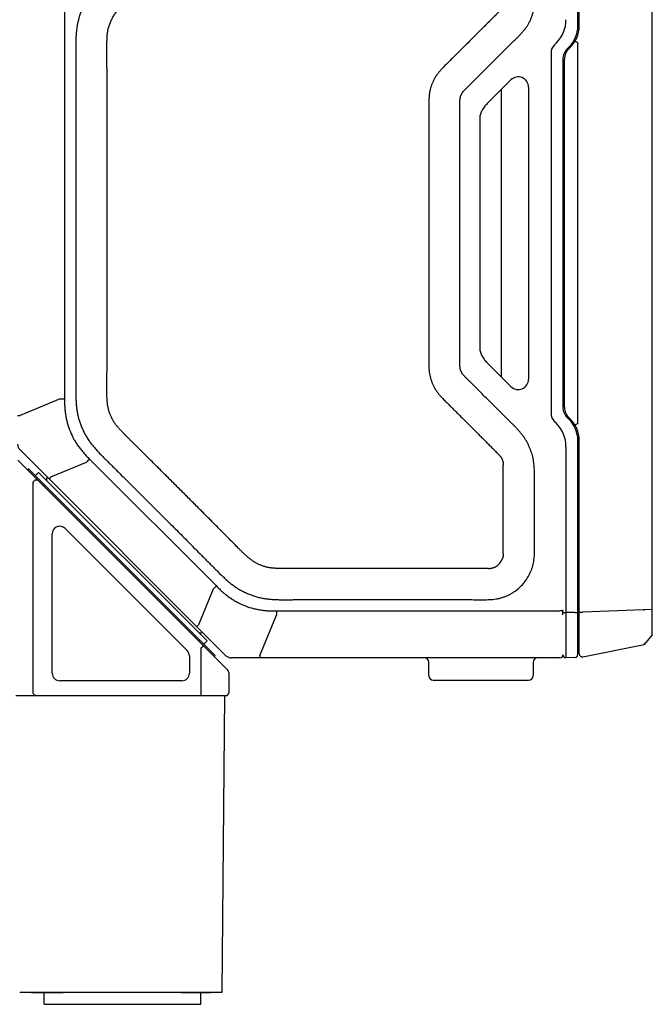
# Model space of a CAD drawing. Extents: x 1 to 383, y 56 to 366.
# Tile 9 of 28: x 183 to 217, y 166 to 219. Entities that reach past the tile are written whole.
import ezdxf

# ---------------------------------------------------------------- set-up
doc = ezdxf.new("R2010")
doc.units = 0
doc.header["$MEASUREMENT"] = 0
doc.layers.add('20_ALL_FEATURES', color=7, linetype='CONTINUOUS')

msp = doc.modelspace()

# ---------------------------------------------------------------- linework, layer by layer
at = {"layer": '20_ALL_FEATURES'}
for p, q in [((213.20092, 218.23886), (213.20092, 229.73059)), ((213.28092, 218.23886), (213.28092, 229.69632)), ((217.20092, 185.54749), (217.20092, 228.66749)), ((185.64422, 223.50749), (185.64422, 198.20983)), ((211.95257, 217.22867), (212.04961, 217.32572)), ((213.20092, 196.91495), (213.20092, 217.3)), ((211.76511, 216.77613), (211.76511, 197.43885)), ((212.63523, 217.01043), (212.73229, 217.10749)), ((212.40092, 216.44474), (212.40092, 197.77023)), ((212.48092, 197.77023), (212.48092, 216.44474)), ((209.60494, 215.33778), (208.33062, 214.06346)), ((209.10719, 199.37494), (209.10719, 214.84003)), ((210.56092, 214.9418), (210.56092, 199.27317)), ((207.93464, 213.27151), (207.93464, 200.94346)), ((212.40092, 209.10749), (212.48092, 209.10749)), ((212.48092, 205.10749), (212.40092, 205.10749)), ((208.33062, 200.15151), (209.60494, 198.87719)), ((185.41064, 198.20983), (183.25359, 197.31635)), ((185.41064, 198.20983), (185.64422, 198.20983)), ((183.12092, 197.31635), (183.25359, 197.31635)), ((212.73229, 197.10749), (212.63523, 197.20454)), ((212.04961, 196.88925), (211.95257, 196.9863)), ((212.56511, 195.64474), (212.56511, 184.39903)), ((213.20092, 184.48442), (213.20092, 195.97611)), ((213.28092, 184.51865), (213.28092, 195.97611)), ((194.30886, 184.42464), (183.23807, 195.49542)), ((194.41506, 183.63962), (183.13506, 194.91962)), ((184.89947, 194.02165), (186.81652, 194.81572)), ((193.79431, 188.16826), (186.98169, 194.98088)), ((183.70468, 194.46313), (183.6496, 194.40508)), ((183.7163, 194.45152), (183.66109, 194.39358)), ((193.73627, 184.43155), (183.70468, 194.46313)), ((184.24159, 194.26563), (184.07189, 194.09593)), ((193.29256, 185.21467), (184.24159, 194.26563)), ((184.89947, 194.02165), (184.80566, 193.92784)), ((183.95879, 182.43962), (183.95879, 193.71636)), ((184.5073, 193.54738), (184.56289, 193.60493)), ((213.20092, 191.87189), (213.28092, 191.87215)), ((213.20092, 191.87189), (213.28092, 191.87214)), ((184.98192, 183.47962), (184.98192, 190.9757)), ((192.22477, 184.69854), (185.66477, 191.25854)), ((213.28092, 188.98423), (213.20092, 188.97324)), ((193.62915, 188.00309), (192.83508, 186.08604)), ((193.62915, 188.00309), (193.79431, 188.16826)), ((213.28092, 187.57426), (213.20092, 187.57159)), ((197.02326, 186.83078), (212.24092, 186.83078)), ((212.39324, 186.74461), (212.3932, 186.74958)), ((212.3932, 186.74461), (212.3932, 186.74958)), ((212.40097, 186.74461), (212.40092, 186.74598)), ((213.04511, 186.74526), (212.56511, 186.74526)), ((213.20092, 186.60578), (213.28092, 186.62321)), ((213.28092, 186.75734), (213.4723, 186.75734)), ((217.20092, 186.91245), (213.4723, 186.75734)), ((192.74127, 185.99223), (192.83508, 186.08604)), ((196.12978, 184.44015), (197.02326, 186.5972)), ((217.20092, 185.54749), (216.76949, 185.02123)), ((192.90632, 185.26149), (192.84877, 185.2059)), ((193.29256, 185.21467), (193.12285, 185.04496)), ((213.4723, 184.36176), (216.76943, 185.02119)), ((192.98192, 184.84648), (193.09506, 184.95962)), ((192.98192, 182.27962), (192.98192, 184.84648)), ((192.34192, 184.4157), (192.34192, 183.47962)), ((193.67822, 184.37646), (193.73627, 184.43155)), ((212.24092, 184.30749), (194.5917, 184.30749)), ((196.12978, 184.44015), (196.12978, 184.30749)), ((205.20092, 183.34749), (205.20092, 184.06749)), ((210.80092, 184.06749), (210.80092, 183.34749)), ((212.56509, 184.39903), (212.56509, 184.31178)), ((213.04511, 184.32435), (212.56511, 184.31178)), ((194.46192, 183.52648), (194.46192, 182.43962)), ((191.94192, 183.07962), (185.38192, 183.07962)), ((205.44092, 183.10749), (210.56092, 183.10749)), ((183.02192, 182.27962), (194.30192, 182.27962)), ((194.11143, 166.35962), (194.25036, 182.27962)), ((183.23143, 166.35962), (194.11142, 166.35962)), ((183.87143, 166.35962), (183.87143, 166.34968)), ((183.87143, 166.34968), (185.56136, 166.34968)), ((184.55475, 165.70968), (184.55475, 166.34968)), ((191.89882, 166.34968), (193.47142, 166.34968)), ((192.95475, 165.70968), (192.95475, 166.34968)), ((193.47143, 166.35962), (193.47143, 166.34968)), ((184.55475, 165.70968), (192.95475, 165.70968))]:
    msp.add_line(p, q, dxfattribs=at)
for centre, radius, start, end in [((210.80511, 218.57022), 1.75999, 314.999935, 0.000077), ((211.60092, 218.23886), 1.6, 315, 0), ((211.68092, 218.23886), 1.6, 311.726765, 0), ((212.40511, 216.77611), 0.64001, 134.999195, 179.998705), ((213.20092, 216.44474), 0.8, 135, 180), ((213.28092, 216.44474), 0.8, 131.726765, 180), ((210.00092, 214.9418), 0.56, 359.99997, 135.00003), ((210.00092, 199.27317), 0.56, 224.999966, 0.000034), ((213.20092, 197.77023), 0.8, 180, 225), ((213.28092, 197.77023), 0.8, 180, 228.273235), ((212.40511, 197.43886), 0.64, 180.000787, 225.001077), ((211.68092, 195.97611), 1.6, 0, 48.273235), ((210.80509, 195.64473), 1.76001, 0.000311, 44.999926), ((211.60092, 195.97611), 1.6, 0, 45), ((183.52092, 195.77827), 0.4, 180, 225), ((242.95523, 138.84218), 79.27541, 134.9155909, 135.0844091), ((185.14669, 193.81308), 0.48, 154.475595, 176.831749), ((185.38192, 190.9757), 0.4, 44.999999, 180), ((276.29859, 186.71399), 79.27541, 179.9155909, 180.0844091), ((211.00522, 186.73628), 1.38804, 0.549003, 4.858391), ((211.03821, 186.7364), 1.35506, 355.083132, 0.346869), ((192.84001, 186.11976), 0.48, 273.168251, 295.524405), ((191.94192, 184.4157), 0.4, 0, 44.999999), ((213.04092, 184.4843), 0.16, 271.5, 0.036566), ((213.44092, 184.51865), 0.16, 180, 281.309932), ((194.5917, 184.70749), 0.4, 224.999949, 270), ((204.96092, 184.06749), 0.24, 0, 90), ((211.04092, 184.06749), 0.24, 90, 180), ((212.24092, 184.46749), 0.16, 270, 0), ((212.56092, 184.47173), 0.16, 180, 271.499875), ((185.38192, 183.47962), 0.4, 180, 269.999999), ((191.94192, 183.47962), 0.4, 269.999999, 0), ((194.30192, 183.52648), 0.16, 359.999999, 44.999999), ((205.44092, 183.34749), 0.24, 180, 270), ((210.56092, 183.34749), 0.24, 270, 0), ((194.30192, 182.43962), 0.16, 269.999999, 359.999999)]:
    msp.add_arc(centre, radius, start, end, dxfattribs=at)
for points, knots in [([(200.40093, 226.77963), (200.09849, 226.77971), (199.64484, 226.77962), (199.03998, 226.77898), (198.58633, 226.7784), (198.13268, 226.778), (197.67903, 226.77806), (197.30099, 226.77851), (196.99856, 226.77925), (196.77173, 226.78007), (196.54491, 226.78139), (196.31809, 226.78317), (196.09127, 226.78487), (195.86444, 226.78574), (195.63761, 226.78361), (195.41086, 226.77653), (195.1844, 226.7628), (194.95859, 226.74042), (194.73408, 226.70708), (194.43826, 226.64334), (194.14974, 226.55003), (193.86978, 226.43562), (193.66404, 226.3398), (193.4973, 226.25046), (193.36758, 226.17266), (193.24063, 226.09041), (193.08712, 225.97987), (192.85163, 225.78995), (192.62709, 225.58703), (192.40996, 225.37652), (192.2495, 225.21619), (192.08987, 225.05504), (191.87714, 224.84007), (191.61112, 224.57147), (191.29141, 224.24963), (190.97154, 223.92793), (190.5447, 223.49937), (190.0105, 222.9643), (189.47549, 222.43005), (189.04699, 222.00315), (188.72536, 221.68322), (188.45711, 221.41684), (188.24244, 221.20381), (188.08125, 221.04423), (187.91991, 220.88479), (187.75902, 220.7249), (187.59928, 220.56385), (187.44254, 220.39985), (187.29021, 220.23173), (187.143, 220.05907), (187.00353, 219.88004), (186.87471, 219.69312), (186.75908, 219.49775), (186.65575, 219.29566), (186.56326, 219.08843), (186.48089, 218.87697), (186.40955, 218.66151), (186.36135, 218.47857), (186.33019, 218.33055), (186.304, 218.18158), (186.27953, 217.99404), (186.26045, 217.76795), (186.24894, 217.54137), (186.2432, 217.3146), (186.24101, 217.01216), (186.24455, 216.63412), (186.24651, 216.18048), (186.24792, 215.72683), (186.24919, 215.27318), (186.2499, 214.81953), (186.25048, 214.21466), (186.25053, 213.45858), (186.24996, 212.55128), (186.24919, 211.64398), (186.24871, 210.73668), (186.24852, 209.82938), (186.24867, 208.61965), (186.24873, 207.71235), (186.24879, 207.10749)], [0, 0, 0, 0, 0.03124961, 0.04687442, 0.06249922, 0.07812403, 0.09374884, 0.10937363, 0.11718606, 0.12499848, 0.13281084, 0.14062318, 0.14843571, 0.15624829, 0.16406081, 0.17187373, 0.17968644, 0.18749942, 0.19531274, 0.2031257, 0.21874518, 0.22655814, 0.23437123, 0.2421845, 0.24609142, 0.24999829, 0.25781133, 0.26562427, 0.28124792, 0.28906049, 0.2968729, 0.30468535, 0.31249774, 0.32812254, 0.34374735, 0.35937216, 0.37499696, 0.40624657, 0.43749618, 0.45312099, 0.46874579, 0.4843706, 0.49218303, 0.49999538, 0.50780771, 0.5156203, 0.52343295, 0.53124535, 0.5390582, 0.54687171, 0.55468477, 0.56249818, 0.57031135, 0.57812465, 0.58593779, 0.59375073, 0.60156379, 0.60937682, 0.6132837, 0.61719044, 0.62500344, 0.63281631, 0.64062903, 0.64844171, 0.65625426, 0.67187908, 0.68750388, 0.70312869, 0.7187535, 0.7343783, 0.75000311, 0.78125272, 0.81250233, 0.84375194, 0.87500155, 0.90625116, 0.93750078, 1, 1, 1, 1]), ([(206.87273, 207.10749), (206.87272, 207.33234), (206.8727, 207.78206), (206.87268, 208.45664), (206.87268, 209.13122), (206.87274, 209.80579), (206.87286, 210.48037), (206.87298, 211.04252), (206.87302, 211.49224), (206.87302, 211.82954), (206.87296, 212.16683), (206.87284, 212.50413), (206.87268, 212.78521), (206.8725, 213.01008), (206.87235, 213.17873), (206.87217, 213.34738), (206.87197, 213.51603), (206.87173, 213.68468), (206.8715, 213.85332), (206.87118, 213.99379), (206.8712, 214.09206), (206.87145, 214.14809), (206.87185, 214.18998), (206.87253, 214.23164), (206.87377, 214.27275), (206.8761, 214.31296), (206.88091, 214.3524), (206.88872, 214.39139), (206.89843, 214.43029), (206.90969, 214.46879), (206.9228, 214.50632), (206.93847, 214.54274), (206.95657, 214.57827), (206.97642, 214.61323), (206.99751, 214.64717), (207.02034, 214.67965), (207.04579, 214.71032), (207.07318, 214.74027), (207.10175, 214.77018), (207.1309, 214.80009), (207.17024, 214.83989), (207.21979, 214.8895), (207.27951, 214.9489), (207.35921, 215.02819), (207.4588, 215.12737), (207.57825, 215.24645), (207.69764, 215.36558), (207.81698, 215.48477), (207.93627, 215.60399), (208.09529, 215.76299), (208.29399, 215.9618), (208.53239, 216.20039), (208.77082, 216.43894), (209.00936, 216.67736), (209.20831, 216.87587), (209.3676, 217.03453), (209.48715, 217.15344), (209.60679, 217.27225), (209.72655, 217.39093), (209.84637, 217.50963), (209.96692, 217.62805), (210.08609, 217.74848), (210.20177, 217.87297), (210.31361, 218.00151), (210.41959, 218.13585), (210.51573, 218.27812), (210.59898, 218.42836), (210.67095, 218.58391), (210.73405, 218.74315), (210.78696, 218.90638), (210.82618, 219.07366), (210.85093, 219.24327), (210.86597, 219.41327), (210.87439, 219.58316), (210.87791, 219.75275), (210.87686, 219.92193), (210.87609, 220.09071), (210.87535, 220.25934), (210.87469, 220.42796), (210.87411, 220.59659), (210.87343, 220.82143), (210.87276, 221.10247), (210.87224, 221.43973), (210.87199, 221.77699), (210.87201, 222.11424), (210.8723, 222.4515), (210.87285, 222.78876), (210.87353, 223.06981), (210.87422, 223.29464), (210.8748, 223.46327), (210.87546, 223.6319), (210.87616, 223.80052), (210.87704, 223.96935), (210.87774, 224.13856), (210.87363, 224.3082), (210.86473, 224.47812), (210.84877, 224.64814), (210.82245, 224.81759), (210.78122, 224.98433), (210.72769, 225.14736), (210.66335, 225.30622), (210.56407, 225.51194), (210.41416, 225.75603), (210.19426, 226.0201), (209.94018, 226.25145), (209.65675, 226.44577), (209.45134, 226.54778), (209.34564, 226.59113)], [0, 0, 0, 0, 0.03118787, 0.0623757, 0.09356348, 0.12475122, 0.15593897, 0.18712698, 0.20272109, 0.21831528, 0.23390953, 0.24950384, 0.26509823, 0.27289544, 0.28069267, 0.28848991, 0.29628717, 0.30408444, 0.31188172, 0.31967722, 0.32356846, 0.32551089, 0.32744893, 0.32937908, 0.33128948, 0.3331527, 0.33496497, 0.33679484, 0.33866334, 0.34052455, 0.34235736, 0.34417358, 0.34601892, 0.34788597, 0.34974727, 0.35155998, 0.35338696, 0.35527025, 0.35718963, 0.35912302, 0.36106316, 0.36495195, 0.36884755, 0.37274652, 0.38054454, 0.38834243, 0.39614021, 0.40393787, 0.41173541, 0.41953282, 0.43512726, 0.45072117, 0.46631452, 0.48190724, 0.49749932, 0.50529509, 0.51309072, 0.52088616, 0.52868142, 0.53647649, 0.54427824, 0.55212073, 0.55997274, 0.5678443, 0.57574775, 0.5836915, 0.59163121, 0.59954422, 0.60744753, 0.61537674, 0.62332297, 0.63124635, 0.63912962, 0.64698602, 0.65483481, 0.66265411, 0.67044991, 0.67824594, 0.68604228, 0.6938384, 0.70163455, 0.71722694, 0.7328194, 0.74841187, 0.76400436, 0.77959686, 0.79518936, 0.81078183, 0.81857814, 0.82637427, 0.83417049, 0.84196666, 0.84976286, 0.85758711, 0.86543574, 0.87329462, 0.88118258, 0.88911249, 0.89705467, 0.9049779, 0.91289365, 0.92080878, 0.93664346, 0.95248119, 0.96831609, 0.98415416, 1, 1, 1, 1]), ([(187.92177, 207.10749), (187.92175, 207.24503), (187.92116, 207.45136), (187.92105, 207.72646), (187.92128, 207.93278), (187.92134, 208.1391), (187.92096, 208.34543), (187.92062, 208.55175), (187.92078, 208.75807), (187.9211, 208.9644), (187.92103, 209.17072), (187.92067, 209.37704), (187.92061, 209.58337), (187.92086, 209.78969), (187.92092, 209.99601), (187.92072, 210.20234), (187.92065, 210.40866), (187.9208, 210.61498), (187.92089, 210.89008), (187.92079, 211.23395), (187.921, 211.57783), (187.92112, 211.85292), (187.92109, 212.12802), (187.92143, 212.40312), (187.92138, 212.67822), (187.92142, 212.88454), (187.92167, 213.09086), (187.92156, 213.29719), (187.92159, 213.50351), (187.92188, 213.91616), (187.92138, 214.32881), (187.92144, 214.74145), (187.92108, 214.94778), (187.92106, 215.1541), (187.92067, 215.36042), (187.9205, 215.56675), (187.92005, 215.77307), (187.91977, 215.97939), (187.91917, 216.18571), (187.91897, 216.35765), (187.91824, 216.4952), (187.91794, 216.59836), (187.91793, 216.70152), (187.91758, 216.80468), (187.91709, 216.90784), (187.91685, 217.01101), (187.91671, 217.11417), (187.91674, 217.25172), (187.91781, 217.38927), (187.92053, 217.50959), (187.92285, 217.57833), (187.92529, 217.62986), (187.92854, 217.68134), (187.93241, 217.73278), (187.93694, 217.78417), (187.94445, 217.85254), (187.95733, 217.93758), (187.97742, 218.03879), (188.00175, 218.13909), (188.03093, 218.23807), (188.06367, 218.33592), (188.10077, 218.43223), (188.14257, 218.52658), (188.18778, 218.61933), (188.23721, 218.70992), (188.30793, 218.8279), (188.40625, 218.96927), (188.51773, 219.10037), (188.61092, 219.20152), (188.68206, 219.27624), (188.75403, 219.35014), (188.82646, 219.42361), (188.89922, 219.49674), (188.97247, 219.56938), (189.03314, 219.63029), (189.08179, 219.6789), (189.1307, 219.72725), (189.19193, 219.7876), (189.25254, 219.84856), (189.3012, 219.89717), (189.35006, 219.94557), (189.41127, 220.00593), (189.48434, 220.07875), (189.55739, 220.1516), (189.63052, 220.22436), (189.72798, 220.32142), (189.8985, 220.49132), (190.14205, 220.73408), (190.43417, 221.02552), (190.72618, 221.31708), (191.01807, 221.60877), (191.30984, 221.90057), (191.6015, 222.19248), (191.89303, 222.48452), (192.18444, 222.77668), (192.4272, 223.02023), (192.62131, 223.21517), (192.76694, 223.36132), (192.91235, 223.50769), (193.05805, 223.65378), (193.20326, 223.80036), (193.32468, 223.92209), (193.42166, 224.01963), (193.49439, 224.09279), (193.56724, 224.16584), (193.64061, 224.23836), (193.71448, 224.31037), (193.7885, 224.38223), (193.8636, 224.45297), (193.94038, 224.52189), (194.01927, 224.58841), (194.10096, 224.65148), (194.18567, 224.71043), (194.25846, 224.75623), (194.3178, 224.79101), (194.36283, 224.81618), (194.40844, 224.84029), (194.45465, 224.86322), (194.50128, 224.88529), (194.54816, 224.90682), (194.59551, 224.92729), (194.64355, 224.94611), (194.69203, 224.96373), (194.7407, 224.98084), (194.78964, 224.99715), (194.839, 225.01217), (194.88871, 225.02596), (194.95533, 225.04304), (195.03926, 225.06183), (195.14093, 225.07955), (195.22627, 225.09017), (195.29476, 225.09649), (195.34621, 225.1002), (195.39771, 225.10313), (195.4664, 225.1065), (195.55232, 225.10983), (195.65549, 225.11062), (195.75865, 225.11076), (195.86181, 225.11098), (195.96497, 225.11104), (196.06813, 225.11062), (196.17129, 225.11005), (196.30884, 225.10949), (196.48077, 225.10899), (196.6871, 225.10818), (196.89342, 225.1078), (197.09974, 225.10731), (197.30607, 225.10708), (197.51239, 225.10685), (197.71871, 225.10679), (197.92504, 225.10669), (198.13136, 225.10678), (198.40646, 225.10681), (198.88788, 225.10716), (199.57562, 225.10763), (200.12582, 225.10774), (200.40092, 225.10775)], [0, 0, 0, 0, 0.01562501, 0.02343752, 0.03125003, 0.03906253, 0.04687504, 0.05468755, 0.06250005, 0.07031256, 0.07812507, 0.08593757, 0.09375008, 0.10156259, 0.10937509, 0.1171876, 0.12500011, 0.13281261, 0.14062512, 0.15625013, 0.17187515, 0.17968765, 0.18750016, 0.20312517, 0.21093768, 0.21875019, 0.22656269, 0.2343752, 0.24218771, 0.25000021, 0.28125024, 0.28906274, 0.29687525, 0.30468776, 0.31250026, 0.32031277, 0.32812528, 0.33593778, 0.34375029, 0.3515628, 0.35546905, 0.3593753, 0.36328156, 0.36718781, 0.37109406, 0.37500032, 0.37890657, 0.38281283, 0.39062527, 0.3945316, 0.39648479, 0.39843786, 0.40039099, 0.40234431, 0.40429762, 0.40625072, 0.41015707, 0.41406336, 0.41796972, 0.42187591, 0.42578222, 0.42968842, 0.43359462, 0.43750082, 0.44140707, 0.4453132, 0.45312331, 0.46093438, 0.46484064, 0.4687469, 0.47265315, 0.47655943, 0.48046568, 0.48437193, 0.48827819, 0.49023131, 0.49218444, 0.49609069, 0.49999695, 0.50195007, 0.50390319, 0.50780945, 0.51171571, 0.51562196, 0.51952822, 0.52343447, 0.53124698, 0.54687199, 0.562497, 0.57812202, 0.59374703, 0.60937204, 0.62499706, 0.64062207, 0.65624708, 0.6718721, 0.6796846, 0.68749711, 0.69530962, 0.70312212, 0.71093463, 0.71874714, 0.72265338, 0.72655965, 0.73046592, 0.73437213, 0.73827842, 0.74218473, 0.74609099, 0.74999736, 0.75390369, 0.75781007, 0.76171639, 0.76562266, 0.76757602, 0.7695294, 0.77148252, 0.77343555, 0.77538898, 0.77734257, 0.77929559, 0.78124848, 0.78320199, 0.7851555, 0.78710855, 0.7890616, 0.79101497, 0.79296831, 0.79687449, 0.80078071, 0.804687, 0.80664024, 0.80859334, 0.81054653, 0.81249984, 0.81640606, 0.82031226, 0.82421864, 0.82812484, 0.8320311, 0.83593736, 0.83984361, 0.84374987, 0.85156237, 0.85937488, 0.86718739, 0.87499989, 0.8828124, 0.89062491, 0.89843741, 0.90624992, 0.91406243, 0.92187493, 0.93749995, 0.96874997, 1, 1, 1, 1]), ([(209.20092, 219.56434), (209.2004, 219.54278), (209.19915, 219.50443), (209.19389, 219.45021), (209.18428, 219.40027), (209.17158, 219.34931), (209.15576, 219.29684), (209.13588, 219.24526), (209.1114, 219.19579), (209.08884, 219.15613), (209.07015, 219.12598), (209.05645, 219.10514), (209.04243, 219.08544), (209.02119, 219.05816), (208.98679, 219.01939), (208.93409, 218.96478), (208.86822, 218.8983), (208.79313, 218.8235), (208.7142, 218.74499), (208.60807, 218.63929), (208.47582, 218.50745), (208.31767, 218.34959), (208.1602, 218.19224), (208.00337, 218.03542), (207.84717, 217.87915), (207.6401, 217.67193), (207.38271, 217.41434), (207.07544, 217.10711), (206.77019, 216.80253), (206.51687, 216.55059), (206.31504, 216.35057), (206.1627, 216.19986), (206.03014, 216.06949), (205.91605, 215.94985), (205.81651, 215.84048), (205.72995, 215.73838), (205.66096, 215.65), (205.61121, 215.58168), (205.56501, 215.51221), (205.50839, 215.41858), (205.44523, 215.29789), (205.37941, 215.1485), (205.32133, 214.99592), (205.28184, 214.86546), (205.25668, 214.75874), (205.24105, 214.67649), (205.22863, 214.59271), (205.21575, 214.48172), (205.20557, 214.34962), (205.19912, 214.20398), (205.19561, 214.04089), (205.19683, 213.89159), (205.19754, 213.74865), (205.19825, 213.60704), (205.19901, 213.42945), (205.19978, 213.21569), (205.20041, 213.00112), (205.20108, 212.71358), (205.20162, 212.3526), (205.20189, 211.91787), (205.20187, 211.48144), (205.20166, 211.04383), (205.20124, 210.45949), (205.20073, 209.72939), (205.20055, 208.85422), (205.2006, 207.98044), (205.20071, 207.39836), (205.20076, 207.10749)], [0, 0, 0, 0, 0.00463027, 0.00823265, 0.01168177, 0.01553567, 0.01950426, 0.02343904, 0.02738455, 0.03134109, 0.03323171, 0.03499794, 0.03669237, 0.03842189, 0.04241692, 0.0478105, 0.05471312, 0.06250643, 0.07056281, 0.07861034, 0.09465992, 0.11064913, 0.1265783, 0.14244774, 0.15825779, 0.17400875, 0.20533468, 0.23642681, 0.26728329, 0.29790186, 0.31312123, 0.32828032, 0.34390557, 0.35302922, 0.36376322, 0.3756481, 0.381753, 0.38782693, 0.3937876, 0.39965442, 0.41131031, 0.4229973, 0.43468115, 0.44633872, 0.45222297, 0.45821319, 0.464304, 0.47040147, 0.48219489, 0.49273657, 0.50169167, 0.5172102, 0.52478448, 0.53237628, 0.5476101, 0.56290699, 0.5782623, 0.59367136, 0.62463206, 0.65575176, 0.68699309, 0.71831868, 0.74969116, 0.81243025, 0.87504721, 0.9375601, 1, 1, 1, 1]), ([(213.18938, 217.33213), (213.18048, 217.33754), (213.16297, 217.34805), (213.1374, 217.36305), (213.11367, 217.3766), (213.0927, 217.38818), (213.07728, 217.39631), (213.06691, 217.40147), (213.0608, 217.40433), (213.05596, 217.40644), (213.0522, 217.40778), (213.05, 217.40842), (213.04853, 217.40841), (213.04833, 217.40809)], [0, 0, 0, 0, 0.19430304, 0.38111618, 0.5532884, 0.70421474, 0.82815501, 0.8785068, 0.92046657, 0.95367202, 0.9778728, 0.99303599, 1, 1, 1, 1]), ([(213.18938, 217.33213), (213.19064, 217.33136), (213.19298, 217.32946), (213.19744, 217.32349), (213.2004, 217.31324), (213.20091, 217.30437), (213.20092, 217.29992)], [0, 0, 0, 0, 0.1251049, 0.25030339, 0.62434581, 1, 1, 1, 1]), ([(208.33062, 214.06346), (208.27726, 214.01001), (208.20227, 213.92458), (208.11557, 213.80091), (208.0578, 213.70337), (208.00798, 213.60142), (207.96846, 213.49505), (207.94199, 213.38471), (207.93504, 213.30927), (207.93464, 213.27151)], [0, 0, 0, 0, 0.25015093, 0.37492368, 0.49987587, 0.62519386, 0.7502674, 0.87493189, 1, 1, 1, 1]), ([(186.24879, 207.10749), (186.24871, 206.81457), (186.24857, 206.22873), (186.24858, 205.34997), (186.24899, 204.47121), (186.24963, 203.59245), (186.25033, 202.71369), (186.25055, 201.9814), (186.25033, 201.39556), (186.2499, 200.95618), (186.24921, 200.5168), (186.24806, 200.07742), (186.2468, 199.71128), (186.24584, 199.41836), (186.24428, 199.12544), (186.24078, 198.75932), (186.24329, 198.3931), (186.25486, 198.10037), (186.27, 197.88114), (186.2933, 197.6626), (186.32224, 197.48169), (186.35211, 197.33826), (186.3867, 197.1959), (186.43842, 197.02013), (186.51206, 196.81303), (186.59559, 196.60972), (186.68861, 196.41058), (186.79199, 196.21656), (186.90795, 196.02975), (187.03559, 195.85076), (187.17252, 195.67885), (187.364, 195.45711), (187.565, 195.24387), (187.77093, 195.03557), (187.92685, 194.8808), (188.08313, 194.7264), (188.23905, 194.57163), (188.39489, 194.41678), (188.60265, 194.2103), (188.86236, 193.95219), (189.17384, 193.6423), (189.58893, 193.22889), (190.1075, 192.71183), (190.72921, 192.09079), (191.3504, 191.46923), (191.8676, 190.9508), (192.28109, 190.5358), (192.59109, 190.22442), (192.84922, 189.96474), (193.05574, 189.75701), (193.2107, 189.60128), (193.36552, 189.44542), (193.52004, 189.28926), (193.67456, 189.13309), (193.88098, 188.92527), (194.08988, 188.71985), (194.3052, 188.52119), (194.47093, 188.37688), (194.64214, 188.23906), (194.82006, 188.1099), (195.00611, 187.99271), (195.19914, 187.88747), (195.39775, 187.79328), (195.56684, 187.72287), (195.70397, 187.67134), (195.80772, 187.63513), (195.91241, 187.60176), (196.05328, 187.56156), (196.2317, 187.51982), (196.44852, 187.48358), (196.6669, 187.45884), (196.88605, 187.44279), (197.10558, 187.43354), (197.32526, 187.42972), (197.54496, 187.42982), (197.76464, 187.43179), (197.98432, 187.4341), (198.204, 187.4355), (198.42369, 187.43609), (198.64338, 187.43653), (198.86307, 187.43683), (199.15599, 187.43692), (199.52214, 187.43655), (199.96152, 187.43589), (200.25444, 187.43559), (200.4009, 187.43543)], [0, 0, 0, 0, 0.03124926, 0.06249851, 0.09374777, 0.12499702, 0.15624628, 0.18749554, 0.20312016, 0.21874479, 0.23436942, 0.24999404, 0.26561869, 0.27343103, 0.2812433, 0.29686793, 0.31249272, 0.32030558, 0.32811851, 0.33593171, 0.34374473, 0.3476517, 0.35155854, 0.35937202, 0.36718509, 0.37499815, 0.38281134, 0.39062433, 0.39843738, 0.40625028, 0.41406339, 0.42187597, 0.43749994, 0.4453124, 0.45312473, 0.46093704, 0.46874935, 0.47656167, 0.48437398, 0.49999861, 0.51562324, 0.53124787, 0.56249712, 0.59374638, 0.62499563, 0.65624489, 0.67186952, 0.68749415, 0.70311877, 0.71093109, 0.71874341, 0.72655572, 0.73436801, 0.74218034, 0.74999269, 0.76561731, 0.7734301, 0.78124328, 0.7890572, 0.79687073, 0.80468394, 0.81249763, 0.82031089, 0.8281238, 0.8320308, 0.8359379, 0.83984464, 0.84375145, 0.85156452, 0.85937734, 0.86718991, 0.87500252, 0.88281508, 0.89062752, 0.89843984, 0.90625225, 0.91406455, 0.92187682, 0.92968916, 0.9375015, 0.9453138, 0.95312611, 0.96875075, 0.98437537, 1, 1, 1, 1]), ([(197.07178, 189.10882), (197.04294, 189.11), (196.98531, 189.11322), (196.89896, 189.11957), (196.81267, 189.12673), (196.72658, 189.13612), (196.64088, 189.14856), (196.55571, 189.16428), (196.47128, 189.18363), (196.38783, 189.20684), (196.30544, 189.23354), (196.19699, 189.27311), (196.06343, 189.32797), (195.90808, 189.4048), (195.78456, 189.47979), (195.68996, 189.54599), (195.62105, 189.59845), (195.55386, 189.65309), (195.46606, 189.72805), (195.35891, 189.82473), (195.23302, 189.94363), (195.10904, 190.0645), (194.9453, 190.22727), (194.74237, 190.43246), (194.49913, 190.67895), (194.25488, 190.92446), (194.01068, 191.17), (193.76652, 191.41559), (193.52222, 191.66104), (193.19635, 191.98817), (192.78879, 192.39685), (192.29942, 192.88698), (191.80972, 193.37678), (191.31967, 193.86623), (190.82928, 194.35533), (190.33858, 194.84413), (189.92937, 195.25117), (189.64272, 195.53589), (189.47897, 195.69864), (189.35614, 195.82068), (189.23317, 195.94258), (189.11001, 196.06429), (188.98711, 196.18627), (188.86512, 196.30915), (188.74439, 196.43327), (188.64543, 196.53831), (188.56773, 196.62367), (188.51056, 196.6887), (188.45459, 196.75476), (188.40027, 196.82219), (188.34841, 196.89154), (188.30748, 196.95098), (188.27627, 196.99955), (188.24633, 197.0489), (188.19702, 197.13708), (188.14654, 197.24102), (188.10161, 197.34735), (188.06987, 197.42791), (188.04083, 197.50949), (188.01461, 197.59203), (187.99214, 197.67567), (187.97369, 197.76029), (187.95887, 197.84561), (187.94745, 197.93145), (187.93869, 198.01759), (187.93186, 198.10391), (187.92663, 198.19033), (187.92121, 198.30564), (187.91537, 198.50758), (187.91476, 198.7962), (187.91792, 199.14248), (187.91921, 199.43107), (187.92002, 199.66193), (187.92089, 199.8928), (187.92221, 200.29682), (187.92329, 200.874), (187.9239, 201.56661), (187.92394, 202.25922), (187.92345, 203.1827), (187.92261, 204.10618), (187.92216, 205.02966), (187.92205, 205.60683), (187.92196, 206.06857), (187.92206, 206.41488), (187.92201, 206.76118), (187.92175, 206.99205), (187.92177, 207.10749)], [0, 0, 0, 0, 0.00390614, 0.00781283, 0.01171934, 0.01562555, 0.01953224, 0.02343909, 0.0273457, 0.03125242, 0.03515899, 0.03906553, 0.04687766, 0.05468959, 0.06250152, 0.06640845, 0.07031502, 0.07422186, 0.07812833, 0.0859408, 0.09375325, 0.10156573, 0.10937821, 0.12500315, 0.1406281, 0.15625306, 0.17187802, 0.18750297, 0.20312793, 0.21875289, 0.2500028, 0.28125271, 0.31250263, 0.34375254, 0.37500245, 0.40625237, 0.43750228, 0.45312723, 0.46093971, 0.46875219, 0.47656467, 0.48437715, 0.49218962, 0.5000021, 0.50781455, 0.51562697, 0.51953322, 0.52343948, 0.52734576, 0.53125206, 0.53515823, 0.53906465, 0.54101788, 0.54297108, 0.54687746, 0.55468874, 0.55859503, 0.56250133, 0.56640756, 0.57031397, 0.57422014, 0.57812643, 0.58203269, 0.58593892, 0.58984522, 0.59375148, 0.59765775, 0.60156401, 0.60937641, 0.62500105, 0.640626, 0.65625096, 0.66406343, 0.67187591, 0.68750087, 0.71875078, 0.75000069, 0.78125061, 0.81250052, 0.87500035, 0.90625026, 0.93750017, 0.95312513, 0.96875009, 0.98437504, 1, 1, 1, 1]), ([(205.20056, 207.10749), (205.20054, 206.81021), (205.20054, 206.2152), (205.20084, 205.32221), (205.20136, 204.42884), (205.20166, 203.6847), (205.20168, 203.09037), (205.20154, 202.64589), (205.20121, 202.2026), (205.20063, 201.76075), (205.19991, 201.39355), (205.19917, 201.10069), (205.19852, 200.88179), (205.1979, 200.69971), (205.19736, 200.55432), (205.19692, 200.4455), (205.19648, 200.33654), (205.19589, 200.22483), (205.1967, 200.10459), (205.19911, 200.02083), (205.20089, 199.97611)], [0, 0, 0, 0, 0.12505403, 0.25030388, 0.37565901, 0.50087017, 0.56334102, 0.62567882, 0.6878498, 0.74981962, 0.81155393, 0.84232204, 0.8730184, 0.90363872, 0.91891903, 0.93417871, 0.94941725, 0.96475694, 0.98117136, 1, 1, 1, 1]), ([(210.68458, 188.96286), (210.70423, 189.01082), (210.7415, 189.10781), (210.78841, 189.25667), (210.82426, 189.40882), (210.8479, 189.56303), (210.86305, 189.71767), (210.87206, 189.87226), (210.87705, 190.0267), (210.87751, 190.1808), (210.87643, 190.33453), (210.87578, 190.48799), (210.87509, 190.64141), (210.87428, 190.84597), (210.87341, 191.10168), (210.87264, 191.40853), (210.87213, 191.71537), (210.87185, 192.12449), (210.87217, 192.53361), (210.87321, 192.94272), (210.87436, 193.24955), (210.87573, 193.50523), (210.87694, 193.70977), (210.87805, 193.86324), (210.87954, 194.017), (210.87884, 194.17108), (210.8742, 194.32533), (210.86385, 194.53109), (210.84587, 194.73682), (210.81553, 194.94149), (210.77361, 195.1447), (210.71316, 195.3435), (210.63923, 195.53691), (210.55829, 195.7274), (210.46541, 195.91304), (210.35661, 196.08973), (210.26719, 196.21702), (210.17201, 196.33955), (210.07284, 196.45837), (209.97048, 196.57411), (209.86569, 196.6875), (209.75839, 196.7983), (209.64869, 196.90626), (209.53905, 197.01381), (209.42982, 197.1215), (209.32071, 197.22932), (209.1754, 197.37325), (208.99405, 197.55348), (208.77677, 197.77011), (208.55972, 197.98701), (208.34281, 198.20407), (208.12595, 198.4212), (207.94519, 198.60212), (207.80052, 198.74679), (207.69197, 198.85527), (207.58336, 198.96369), (207.47469, 199.07205), (207.38407, 199.1623), (207.31152, 199.23444), (207.25713, 199.28851), (207.20281, 199.34253), (207.14884, 199.39662), (207.10443, 199.4419), (207.06979, 199.47832), (207.04504, 199.50569), (207.02188, 199.53357), (207.00089, 199.56287), (206.98134, 199.59346), (206.95697, 199.63545), (206.93501, 199.67864), (206.91738, 199.72352), (206.90609, 199.758), (206.89618, 199.79322), (206.88764, 199.82864), (206.88077, 199.86411), (206.87639, 199.89992), (206.87407, 199.93644), (206.87278, 199.97373), (206.872, 200.01156), (206.87142, 200.06237), (206.87112, 200.12608), (206.87111, 200.20266), (206.8712, 200.27933), (206.87136, 200.38162), (206.87151, 200.50949), (206.87169, 200.66293), (206.87185, 200.81638), (206.87206, 201.02097), (206.87228, 201.27671), (206.87251, 201.5836), (206.87269, 201.89048), (206.87283, 202.19737), (206.87294, 202.50425), (206.87303, 202.91343), (206.87306, 203.42491), (206.87301, 204.03868), (206.8729, 204.65244), (206.87277, 205.2662), (206.87268, 205.87996), (206.87264, 206.49372), (206.87263, 206.9029), (206.87264, 207.10749)], [0, 0, 0, 0, 0.00791141, 0.01585121, 0.02380735, 0.03174612, 0.03964553, 0.0475186, 0.05537862, 0.063229, 0.07103949, 0.07884595, 0.08665239, 0.09445882, 0.11007163, 0.12568436, 0.14129699, 0.15690949, 0.18813407, 0.20374609, 0.21935788, 0.23496939, 0.2427746, 0.25058052, 0.25839647, 0.26624554, 0.27409794, 0.28195057, 0.29769204, 0.30559638, 0.31352043, 0.32934657, 0.33723835, 0.34512247, 0.36093525, 0.3688614, 0.37677721, 0.38466761, 0.39253892, 0.4003976, 0.40824956, 0.41610462, 0.42393829, 0.43174353, 0.43954786, 0.44735277, 0.4551574, 0.47076804, 0.48637975, 0.50199232, 0.51760582, 0.5332202, 0.5488354, 0.5566433, 0.56445139, 0.57225968, 0.58006816, 0.58787684, 0.59178177, 0.59568512, 0.59958421, 0.6034754, 0.60734853, 0.60926586, 0.61114725, 0.61297939, 0.6147947, 0.61664652, 0.61851814, 0.62220497, 0.6240265, 0.62587378, 0.62774102, 0.62960878, 0.63143576, 0.63325172, 0.63511198, 0.63701911, 0.63894774, 0.64088658, 0.64477587, 0.64867331, 0.65257536, 0.65647933, 0.6642867, 0.6720941, 0.67990151, 0.68770888, 0.70332364, 0.71893839, 0.73455313, 0.75016784, 0.76578254, 0.78139722, 0.81262652, 0.84385569, 0.87508473, 0.90631363, 0.93754241, 0.96877119, 1, 1, 1, 1]), ([(207.93464, 200.94346), (207.93504, 200.9057), (207.94199, 200.83026), (207.96846, 200.71992), (208.00798, 200.61355), (208.0578, 200.5116), (208.11557, 200.41406), (208.20227, 200.29039), (208.27726, 200.20496), (208.33062, 200.15151)], [0, 0, 0, 0, 0.12506811, 0.2497326, 0.37480614, 0.50012413, 0.62507632, 0.74984907, 1, 1, 1, 1]), ([(205.20093, 199.97611), (205.20297, 199.92476), (205.20859, 199.81755), (205.22342, 199.65426), (205.24821, 199.48858), (205.28715, 199.32724), (205.32974, 199.1975), (205.36863, 199.09581), (205.41035, 198.99511), (205.46762, 198.87147), (205.53397, 198.75203), (205.59339, 198.65935), (205.64178, 198.59065), (205.69306, 198.52327), (205.76275, 198.43713), (205.84857, 198.33854), (205.94656, 198.23269), (206.03567, 198.14079), (206.11842, 198.05861), (206.19799, 197.9802), (206.27665, 197.90241), (206.35535, 197.82453), (206.4604, 197.72042), (206.59186, 197.58991), (206.74981, 197.43277), (206.96133, 197.22195), (207.22711, 196.95648), (207.54808, 196.63533), (207.81756, 196.36558), (208.03505, 196.14796), (208.19978, 195.98324), (208.36572, 195.81746), (208.53296, 195.65057), (208.67293, 195.51109), (208.78353, 195.40103), (208.86061, 195.32406), (208.92698, 195.25719), (208.97876, 195.20401), (209.01591, 195.16392), (209.04208, 195.13179), (209.06295, 195.10054), (209.08371, 195.06668), (209.10535, 195.02943), (209.12629, 194.99016), (209.14449, 194.94959), (209.15904, 194.90751), (209.17125, 194.86498), (209.18014, 194.8301), (209.18625, 194.80386), (209.19009, 194.78613), (209.19324, 194.76892), (209.19679, 194.74364), (209.19967, 194.70411), (209.20054, 194.67039), (209.20093, 194.65063)], [0, 0, 0, 0, 0.02252789, 0.0470504, 0.07184867, 0.09588688, 0.11971082, 0.1316525, 0.14360453, 0.16748389, 0.1913412, 0.20342587, 0.21573052, 0.22816361, 0.24053515, 0.26429619, 0.28544188, 0.30375506, 0.3204043, 0.33656091, 0.35272178, 0.3688994, 0.38509552, 0.4175503, 0.45010011, 0.48275894, 0.54845961, 0.614764, 0.68178373, 0.71559671, 0.74963037, 0.78389867, 0.81841555, 0.85319499, 0.87051545, 0.88680848, 0.90094338, 0.91181325, 0.91934379, 0.92489782, 0.92995515, 0.93580039, 0.9423095, 0.94883714, 0.95529716, 0.96177556, 0.96833834, 0.97468794, 0.97754974, 0.9801489, 0.98264235, 0.98521429, 0.99133652, 1, 1, 1, 1]), ([(185.64422, 198.20983), (185.64238, 198.13468), (185.64164, 198.02188), (185.64579, 197.87157), (185.65374, 197.72142), (185.67077, 197.53417), (185.702, 197.31074), (185.74501, 197.08924), (185.81899, 196.79772), (185.94333, 196.44224), (186.10677, 196.10296), (186.26057, 195.8445), (186.38677, 195.65747), (186.52273, 195.47743), (186.64308, 195.33299), (186.74364, 195.2212), (186.84705, 195.11204), (186.92733, 195.0328), (186.98169, 194.98088)], [0, 0, 0, 0, 0.06250787, 0.09376378, 0.12501902, 0.1875273, 0.25003414, 0.31253948, 0.37504484, 0.50000325, 0.62496043, 0.68746482, 0.74996893, 0.81247436, 0.87498241, 0.90623696, 0.93749198, 1, 1, 1, 1]), ([(213.18938, 196.88284), (213.18048, 196.87743), (213.16297, 196.86692), (213.1374, 196.85192), (213.11367, 196.83837), (213.0927, 196.82679), (213.07728, 196.81865), (213.06691, 196.8135), (213.06081, 196.81064), (213.05596, 196.80853), (213.0522, 196.80718), (213.05, 196.80655), (213.04853, 196.80656), (213.04833, 196.80688)], [0, 0, 0, 0, 0.19430097, 0.38111242, 0.55328316, 0.70420809, 0.82814709, 0.87849843, 0.92045807, 0.95366381, 0.97786555, 0.99303168, 1, 1, 1, 1]), ([(213.20092, 196.91505), (213.20091, 196.91208), (213.20071, 196.90688), (213.19961, 196.89952), (213.19775, 196.89308), (213.1946, 196.88712), (213.19127, 196.88399), (213.18938, 196.88284)], [0, 0, 0, 0, 0.25034256, 0.43809768, 0.62576443, 0.81314784, 1, 1, 1, 1]), ([(209.20091, 189.90748), (209.20032, 190.0063), (209.19871, 190.15451), (209.19724, 190.35214), (209.19615, 190.50036), (209.19537, 190.64858), (209.19517, 190.79681), (209.19524, 190.94503), (209.1954, 191.14267), (209.19536, 191.38971), (209.19527, 191.78497), (209.19535, 192.27905), (209.19531, 192.77314), (209.19533, 193.1684), (209.19536, 193.41544), (209.1954, 193.61308), (209.19545, 193.7613), (209.19576, 193.90952), (209.1966, 194.05775), (209.19777, 194.20597), (209.19892, 194.35419), (209.20005, 194.50241), (209.20072, 194.60122), (209.20093, 194.65063)], [0, 0, 0, 0, 0.06249998, 0.09374998, 0.12499999, 0.15624997, 0.18749998, 0.21874999, 0.24999999, 0.31249999, 0.37499999, 0.5, 0.625, 0.6875, 0.75000001, 0.78125001, 0.81250001, 0.84375001, 0.87500001, 0.90625001, 0.93750001, 0.96875001, 1, 1, 1, 1]), ([(183.95879, 193.71636), (183.95984, 193.72907), (183.96395, 193.7488), (183.97436, 193.77433), (183.98978, 193.80144), (184.01743, 193.83257), (184.0537, 193.85506), (184.08601, 193.8659), (184.11807, 193.87143), (184.15644, 193.86908), (184.19573, 193.85398), (184.21665, 193.83803), (184.22518, 193.8295)], [0, 0, 0, 0, 0.10688466, 0.16679274, 0.23060064, 0.367523, 0.51092916, 0.58240378, 0.65215011, 0.78264438, 0.89882438, 1, 1, 1, 1]), ([(209.20091, 189.90748), (209.20052, 189.89103), (209.19958, 189.86144), (209.19676, 189.82049), (209.1922, 189.78486), (209.18553, 189.75025), (209.1771, 189.71406), (209.16675, 189.67601), (209.15456, 189.6377), (209.14509, 189.61256), (209.13996, 189.60034)], [0, 0, 0, 0, 0.15672599, 0.28182555, 0.39062933, 0.49854007, 0.61727961, 0.74436727, 0.87386869, 1, 1, 1, 1]), ([(208.40092, 189.10754), (208.42053, 189.10803), (208.45974, 189.10923), (208.5184, 189.11482), (208.57613, 189.12651), (208.63307, 189.14144), (208.68892, 189.16014), (208.76123, 189.1907), (208.84647, 189.23987), (208.92418, 189.30012), (208.98055, 189.35476), (209.03253, 189.41357), (209.08914, 189.49402), (209.12478, 189.5642), (209.13996, 189.60034)], [0, 0, 0, 0, 0.06252427, 0.12503904, 0.18755755, 0.25008018, 0.31260184, 0.37512056, 0.50007145, 0.62503779, 0.68755789, 0.7500783, 0.87503824, 1, 1, 1, 1]), ([(200.40092, 189.1074), (200.2622, 189.10738), (199.98476, 189.10735), (199.56861, 189.10795), (199.15245, 189.10856), (198.7363, 189.10835), (198.3895, 189.10796), (198.11207, 189.10633), (197.904, 189.10457), (197.69593, 189.10225), (197.48785, 189.10068), (197.27977, 189.10232), (197.14109, 189.10616), (197.07178, 189.10882)], [0, 0, 0, 0, 0.1249995, 0.24999902, 0.37499844, 0.499998, 0.62499761, 0.68749693, 0.74999675, 0.81249773, 0.87499758, 0.9374988, 1, 1, 1, 1]), ([(200.4009, 187.43543), (200.85365, 187.43561), (201.53278, 187.4357), (202.4383, 187.43539), (203.11745, 187.43524), (203.7966, 187.43536), (204.47574, 187.43578), (205.15487, 187.43618), (205.72081, 187.43631), (206.17354, 187.43614), (206.51309, 187.43584), (206.85264, 187.43535), (207.13559, 187.43473), (207.36195, 187.4341), (207.53171, 187.43355), (207.70148, 187.43292), (207.87123, 187.43221), (208.04116, 187.43141), (208.21146, 187.43041), (208.38219, 187.43409), (208.55323, 187.44257), (208.72439, 187.45775), (208.89514, 187.48281), (209.06335, 187.52295), (209.22779, 187.57598), (209.38805, 187.63995), (209.54377, 187.71423), (209.69418, 187.79888), (209.88637, 187.92545), (210.10863, 188.10933), (210.34212, 188.36458), (210.53817, 188.64966), (210.64093, 188.85645), (210.68453, 188.96288)], [0, 0, 0, 0, 0.1244801, 0.18672053, 0.24896193, 0.31120411, 0.3734454, 0.43568532, 0.49792387, 0.5290426, 0.56016101, 0.59127902, 0.62239665, 0.63795566, 0.65351392, 0.6690721, 0.68463138, 0.70018694, 0.71579168, 0.73145225, 0.74713217, 0.76286669, 0.77868183, 0.79453528, 0.81034945, 0.82614762, 0.84194301, 0.85774962, 0.87356188, 0.90516876, 0.93676972, 0.96837718, 1, 1, 1, 1]), ([(208.40092, 189.10754), (208.35926, 189.10681), (208.27592, 189.10688), (208.15092, 189.10736), (208.02592, 189.10809), (207.85926, 189.10914), (207.69259, 189.1105), (207.52592, 189.11086), (207.40092, 189.11074), (207.27592, 189.11073), (207.15092, 189.11118), (207.02592, 189.11173), (206.90092, 189.11198), (206.77592, 189.11188), (206.65092, 189.11155), (206.52592, 189.11107), (206.40092, 189.11079), (206.27592, 189.11108), (206.15092, 189.11222), (206.02592, 189.11333), (205.90092, 189.11338), (205.77593, 189.11233), (205.65093, 189.11115), (205.52593, 189.11074), (205.40093, 189.11098), (205.27593, 189.1114), (205.10926, 189.11167), (204.90092, 189.11151), (204.69259, 189.11099), (204.52592, 189.11134), (204.40092, 189.11165), (204.27592, 189.11147), (204.15092, 189.11051), (204.02592, 189.10953), (203.90092, 189.10929), (203.77592, 189.10993), (203.65092, 189.11086), (203.52592, 189.11158), (203.35926, 189.1119), (203.15092, 189.11119), (202.94259, 189.10951), (202.77592, 189.10908), (202.60926, 189.10958), (202.44259, 189.11078), (202.27593, 189.11141), (202.10926, 189.11138), (201.90092, 189.1106), (201.65092, 189.10992), (201.40092, 189.10995), (201.15092, 189.10997), (200.90092, 189.10945), (200.65092, 189.10853), (200.48425, 189.10778), (200.40092, 189.1074)], [0, 0, 0, 0, 0.015625, 0.03124998, 0.04687487, 0.06249989, 0.09374992, 0.10937484, 0.12499985, 0.14062485, 0.15624985, 0.17187484, 0.18749978, 0.20312475, 0.21874982, 0.23437495, 0.24999998, 0.26562491, 0.28125012, 0.29687515, 0.31249971, 0.32812471, 0.34374995, 0.35937491, 0.37499991, 0.39062501, 0.40625004, 0.43749998, 0.46874995, 0.48437499, 0.50000002, 0.51562494, 0.53125003, 0.54687506, 0.56249977, 0.57812468, 0.59374987, 0.60937504, 0.62500008, 0.65625013, 0.68750025, 0.70312504, 0.71874989, 0.75000008, 0.76562508, 0.78125001, 0.81250006, 0.84375012, 0.8750001, 0.90625005, 0.9375, 0.96875, 1, 1, 1, 1]), ([(193.79431, 188.16826), (193.84615, 188.11382), (193.9254, 188.03353), (194.03461, 187.93018), (194.14641, 187.82963), (194.29085, 187.70927), (194.47093, 187.57336), (194.65796, 187.44715), (194.91641, 187.29333), (195.25569, 187.12989), (195.61117, 187.00556), (195.90268, 186.93154), (196.12417, 186.88853), (196.34761, 186.85736), (196.53485, 186.84033), (196.685, 186.83239), (196.83531, 186.82832), (196.94811, 186.82906), (197.02326, 186.83078)], [0, 0, 0, 0, 0.06250787, 0.09376378, 0.12501902, 0.1875273, 0.25003414, 0.31253948, 0.37504484, 0.50000325, 0.62496043, 0.68746482, 0.74996893, 0.81247436, 0.87498241, 0.90623696, 0.93749198, 1, 1, 1, 1]), ([(212.38828, 186.85384), (212.38483, 186.85192), (212.3768, 186.84838), (212.3572, 186.8421), (212.32694, 186.83611), (212.28581, 186.83177), (212.25628, 186.83077), (212.24092, 186.83078)], [0, 0, 0, 0, 0.0787878, 0.17453508, 0.41071113, 0.69309832, 1, 1, 1, 1]), ([(212.40092, 186.86853), (212.40092, 186.86723), (212.40028, 186.86443), (212.39767, 186.86059), (212.39357, 186.85696), (212.39018, 186.85488), (212.38828, 186.85384)], [0, 0, 0, 0, 0.19300756, 0.41275115, 0.67831602, 1, 1, 1, 1]), ([(212.38828, 186.62026), (212.39018, 186.62135), (212.39356, 186.62351), (212.39765, 186.62718), (212.40026, 186.63097), (212.40092, 186.63373), (212.40092, 186.63499)], [0, 0, 0, 0, 0.32563518, 0.59320854, 0.81197199, 1, 1, 1, 1]), ([(212.40097, 186.74598), (212.40099, 186.74589), (212.40101, 186.74573), (212.40125, 186.74563), (212.40142, 186.74579), (212.40177, 186.74591), (212.40236, 186.74592), (212.40318, 186.7458), (212.4042, 186.74564), (212.40594, 186.74552), (212.40734, 186.7455), (212.40833, 186.74546)], [0, 0, 0, 0, 0.03548099, 0.05616937, 0.08501649, 0.11939886, 0.20288271, 0.3122754, 0.44759308, 0.60711941, 1, 1, 1, 1]), ([(212.40499, 186.73081), (212.40385, 186.73297), (212.40191, 186.73743), (212.40116, 186.74223), (212.40097, 186.74461)], [0, 0, 0, 0, 0.5052003, 1, 1, 1, 1]), ([(212.40833, 186.74546), (212.40979, 186.74541), (212.41303, 186.74524), (212.42074, 186.74513), (212.4326, 186.74517), (212.44924, 186.74527), (212.47679, 186.7453), (212.51574, 186.74523), (212.54811, 186.74525), (212.56511, 186.74526)], [0, 0, 0, 0, 0.02792922, 0.06199185, 0.1476345, 0.25474047, 0.3805374, 0.67478133, 1, 1, 1, 1]), ([(213.04511, 186.74526), (213.05531, 186.74525), (213.0753, 186.74527), (213.10426, 186.74534), (213.13087, 186.74549), (213.15413, 186.74579), (213.17102, 186.74616), (213.18221, 186.7466), (213.18871, 186.74699), (213.19376, 186.74737), (213.19757, 186.74787), (213.19966, 186.74824), (213.20092, 186.74889), (213.20092, 186.74923)], [0, 0, 0, 0, 0.1959996, 0.38370052, 0.55614972, 0.70692468, 0.83043861, 0.88050811, 0.9221544, 0.95500301, 0.97880338, 0.99352362, 1, 1, 1, 1]), ([(216.76945, 186.84334), (216.76953, 186.85455), (216.7697, 186.87759), (216.76955, 186.90062), (216.76947, 186.91245)], [0, 0, 0, 0, 0.4866489, 1, 1, 1, 1]), ([(216.76943, 185.10661), (216.76954, 185.10058), (216.76958, 185.08907), (216.77034, 185.07275), (216.77104, 185.05835), (216.77131, 185.04607), (216.77118, 185.03727), (216.77083, 185.03145), (216.77049, 185.02805), (216.7701, 185.02534), (216.76981, 185.02331), (216.7696, 185.02205), (216.76956, 185.02137), (216.76943, 185.02121)], [0, 0, 0, 0, 0.21157196, 0.40359873, 0.57297753, 0.71724812, 0.83411538, 0.88167236, 0.9217172, 0.95392551, 0.97776423, 0.99297215, 1, 1, 1, 1]), ([(213.28092, 184.51865), (213.28092, 184.51748), (213.28118, 184.51266), (213.28254, 184.50794), (213.28402, 184.50462)], [0, 0, 0, 0, 0.24489774, 1, 1, 1, 1]), ([(212.40092, 184.47173), (212.40092, 184.47078), (212.40109, 184.46691), (212.40197, 184.46309), (212.40295, 184.46035)], [0, 0, 0, 0, 0.24645565, 1, 1, 1, 1]), ([(184.11205, 182.27962), (184.10203, 182.27962), (184.0819, 182.28169), (184.05294, 182.29088), (184.02625, 182.3058), (183.99506, 182.33254), (183.96663, 182.37711), (183.95879, 182.41884), (183.95879, 182.43962)], [0, 0, 0, 0, 0.12263261, 0.24566753, 0.36946477, 0.49424045, 0.74568849, 1, 1, 1, 1])]:
    msp.add_open_spline(points, degree=3, knots=knots, dxfattribs=at)

doc.saveas('drawing.dxf')
